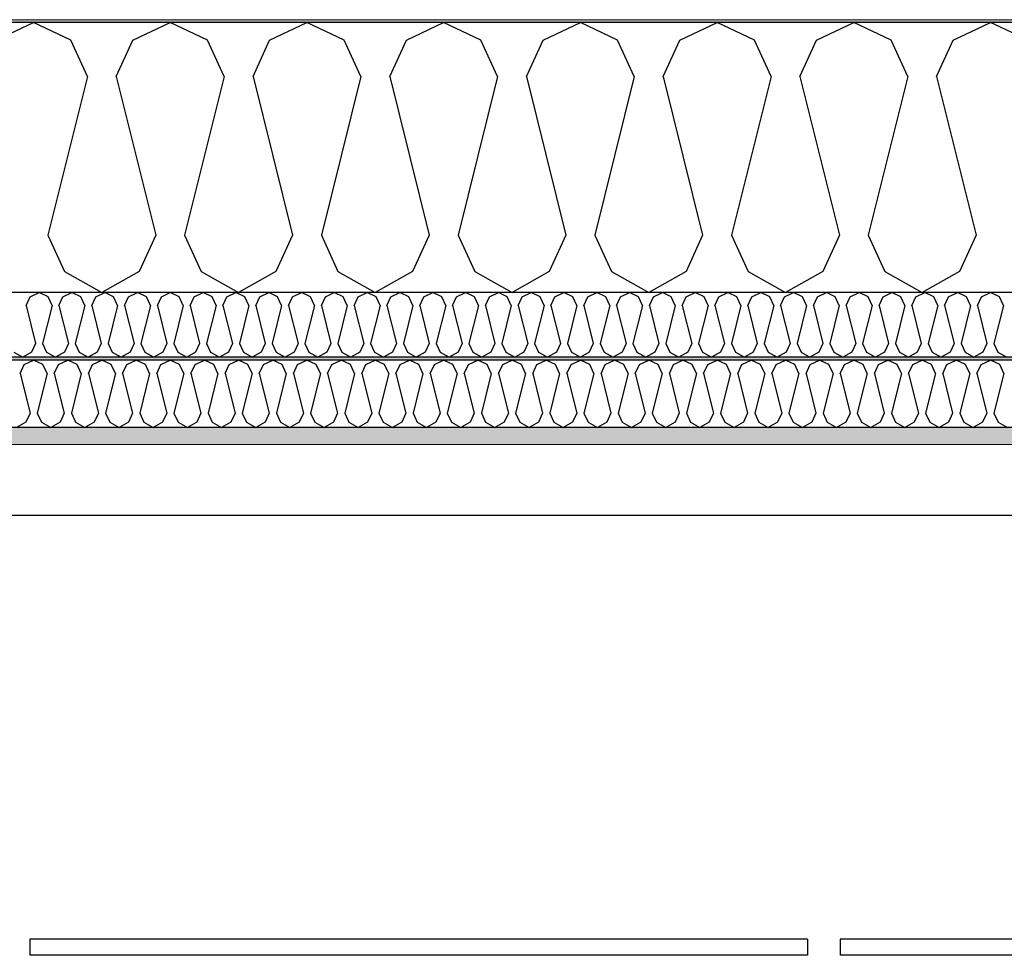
# Model space of a CAD drawing. Header units: millimetres. Extents: x -82116 to -58044, y -2070 to 12890.
# Tile 21 of 65: x -71159 to -70430, y 6214 to 6907. Entities that reach past the tile are written whole.
import ezdxf

# ---------------------------------------------------------------- set-up
doc = ezdxf.new("R2010")
doc.units = ezdxf.units.MM
doc.header["$LTSCALE"] = 0.5
doc.header["$MEASUREMENT"] = 0
doc.linetypes.add('PLINE', pattern=[0])
for name, color, linetype in [('223- Bjelker', 7, 'Continuous'), ('256- Faste himlinger og overflatebehandling (Skravur)(Nye konstruksjoner)', 7, 'Continuous'), ('256- Faste himlinger og overflatebehandling(Nye konstruksjoner)', 7, 'Continuous'), ('257- Systemhimlinger (Skravur)(Nye konstruksjoner)', 7, 'Continuous'), ('257- Systemhimlinger(Nye konstruksjoner)', 7, 'Continuous'), ('261- Primærkonstruksjon (tak)', 7, 'Continuous'), ('261- Primærkonstruksjon (tak) (Skravur)', 7, 'Continuous'), ('262- Taktekking (Skravur)(Nye konstruksjoner)', 7, 'Continuous')]:
    doc.layers.add(name, color=color, linetype=linetype)
doc.layers.add('236- Innvendig kledning og overflate(Nye konstruksjoner)', color=7, linetype='Continuous', lineweight=0)
doc.layers.add('262- Taktekking(Nye konstruksjoner)', color=7, linetype='Continuous', lineweight=0)
pattern_1 = [(0, (0, 0), (0, 43.30127), [0, -25]), (0, (12.5, 21.65), (0, 43.30127), [0, -25])]

# ---------------------------------------------------------------- blocks, each defined once
blk = doc.blocks.new('*X7')
at = {"layer": '261- Primærkonstruksjon (tak) (Skravur)', "linetype": 'PLINE'}
for p, q in [((-71175.91, 6891.98), (-71148.27, 6905.06)), ((-71120.64, 6891.98), (-71148.27, 6905.06)), ((-71074.71, 6891.98), (-71047.07, 6905.06)), ((-71019.43, 6891.98), (-71047.07, 6905.06)), ((-70973.5, 6891.98), (-70945.86, 6905.06)), ((-70918.22, 6891.98), (-70945.86, 6905.06)), ((-70872.29, 6891.98), (-70844.65, 6905.06)), ((-70817.02, 6891.98), (-70844.65, 6905.06)), ((-70771.09, 6891.98), (-70743.45, 6905.06)), ((-70715.81, 6891.98), (-70743.45, 6905.06)), ((-70669.88, 6891.98), (-70642.24, 6905.06)), ((-70614.6, 6891.98), (-70642.24, 6905.06)), ((-70568.67, 6891.98), (-70541.03, 6905.06)), ((-70513.4, 6891.98), (-70541.03, 6905.06)), ((-70467.47, 6891.98), (-70439.83, 6905.06)), ((-70412.19, 6891.98), (-70439.83, 6905.06)), ((-71108.3, 6864.88), (-71120.64, 6891.98)), ((-71087.04, 6864.88), (-71074.71, 6891.98)), ((-71007.1, 6864.88), (-71019.43, 6891.98)), ((-70985.83, 6864.88), (-70973.5, 6891.98)), ((-70905.89, 6864.88), (-70918.22, 6891.98)), ((-70884.63, 6864.88), (-70872.29, 6891.98)), ((-70804.68, 6864.88), (-70817.02, 6891.98)), ((-70783.42, 6864.88), (-70771.09, 6891.98)), ((-70703.48, 6864.88), (-70715.81, 6891.98)), ((-70682.21, 6864.88), (-70669.88, 6891.98)), ((-70602.27, 6864.88), (-70614.6, 6891.98)), ((-70581.01, 6864.88), (-70568.67, 6891.98)), ((-70501.06, 6864.88), (-70513.4, 6891.98)), ((-70479.8, 6864.88), (-70467.47, 6891.98)), ((-71108.3, 6864.88), (-71137.64, 6747.51)), ((-71087.04, 6864.88), (-71057.7, 6747.51)), ((-71007.1, 6864.88), (-71036.44, 6747.51)), ((-70985.83, 6864.88), (-70956.49, 6747.51)), ((-70905.89, 6864.88), (-70935.23, 6747.51)), ((-70884.63, 6864.88), (-70855.29, 6747.51)), ((-70804.68, 6864.88), (-70834.02, 6747.51)), ((-70783.42, 6864.88), (-70754.08, 6747.51)), ((-70703.48, 6864.88), (-70732.82, 6747.51)), ((-70682.21, 6864.88), (-70652.87, 6747.51)), ((-70602.27, 6864.88), (-70631.61, 6747.51)), ((-70581.01, 6864.88), (-70551.67, 6747.51)), ((-70501.06, 6864.88), (-70530.4, 6747.51)), ((-70479.8, 6864.88), (-70450.46, 6747.51)), ((-71137.64, 6747.51), (-71125.31, 6720.41)), ((-71057.7, 6747.51), (-71070.03, 6720.41)), ((-71036.44, 6747.51), (-71024.1, 6720.41)), ((-70956.49, 6747.51), (-70968.83, 6720.41)), ((-70935.23, 6747.51), (-70922.9, 6720.41)), ((-70855.29, 6747.51), (-70867.62, 6720.41)), ((-70834.02, 6747.51), (-70821.69, 6720.41)), ((-70754.08, 6747.51), (-70766.41, 6720.41)), ((-70732.82, 6747.51), (-70720.48, 6720.41)), ((-70652.87, 6747.51), (-70665.21, 6720.41)), ((-70631.61, 6747.51), (-70619.28, 6720.41)), ((-70551.67, 6747.51), (-70564, 6720.41)), ((-70530.4, 6747.51), (-70518.07, 6720.41)), ((-70450.46, 6747.51), (-70462.79, 6720.41)), ((-71125.31, 6720.41), (-71097.67, 6704.99)), ((-71070.03, 6720.41), (-71097.67, 6704.99)), ((-71024.1, 6720.41), (-70996.46, 6704.99)), ((-70968.83, 6720.41), (-70996.46, 6704.99)), ((-70922.9, 6720.41), (-70895.26, 6704.99)), ((-70867.62, 6720.41), (-70895.26, 6704.99)), ((-70821.69, 6720.41), (-70794.05, 6704.99)), ((-70766.41, 6720.41), (-70794.05, 6704.99)), ((-70720.48, 6720.41), (-70692.84, 6704.99)), ((-70665.21, 6720.41), (-70692.84, 6704.99)), ((-70619.28, 6720.41), (-70591.64, 6704.99)), ((-70564, 6720.41), (-70591.64, 6704.99)), ((-70518.07, 6720.41), (-70490.43, 6704.99)), ((-70462.79, 6720.41), (-70490.43, 6704.99))]:
    blk.add_line(p, q, dxfattribs=at)
blk = doc.blocks.new('*X9')
at = {"layer": '256- Faste himlinger og overflatebehandling (Skravur)(Nye konstruksjoner)', "linetype": 'PLINE'}
for p, q in [((-71153.82, 6695.34), (-71150.86, 6701.85)), ((-71150.86, 6701.85), (-71144.23, 6704.99)), ((-71137.59, 6701.85), (-71144.23, 6704.99)), ((-71134.63, 6695.34), (-71137.59, 6701.85)), ((-71129.53, 6695.34), (-71126.57, 6701.85)), ((-71126.57, 6701.85), (-71119.94, 6704.99)), ((-71113.3, 6701.85), (-71119.94, 6704.99)), ((-71110.34, 6695.34), (-71113.3, 6701.85)), ((-71105.24, 6695.34), (-71102.28, 6701.85)), ((-71102.28, 6701.85), (-71095.65, 6704.99)), ((-71089.01, 6701.85), (-71095.65, 6704.99)), ((-71086.05, 6695.34), (-71089.01, 6701.85)), ((-71080.95, 6695.34), (-71077.99, 6701.85)), ((-71077.99, 6701.85), (-71071.36, 6704.99)), ((-71064.72, 6701.85), (-71071.36, 6704.99)), ((-71061.76, 6695.34), (-71064.72, 6701.85)), ((-71056.66, 6695.34), (-71053.7, 6701.85)), ((-71053.7, 6701.85), (-71047.07, 6704.99)), ((-71040.43, 6701.85), (-71047.07, 6704.99)), ((-71037.47, 6695.34), (-71040.43, 6701.85)), ((-71032.37, 6695.34), (-71029.41, 6701.85)), ((-71029.41, 6701.85), (-71022.78, 6704.99)), ((-71016.15, 6701.85), (-71022.78, 6704.99)), ((-71013.19, 6695.34), (-71016.15, 6701.85)), ((-71008.08, 6695.34), (-71005.12, 6701.85)), ((-71005.12, 6701.85), (-70998.49, 6704.99)), ((-70991.86, 6701.85), (-70998.49, 6704.99)), ((-70988.9, 6695.34), (-70991.86, 6701.85)), ((-70983.79, 6695.34), (-70980.83, 6701.85)), ((-70980.83, 6701.85), (-70974.2, 6704.99)), ((-70967.57, 6701.85), (-70974.2, 6704.99)), ((-70964.61, 6695.34), (-70967.57, 6701.85)), ((-70959.5, 6695.34), (-70956.54, 6701.85)), ((-70956.54, 6701.85), (-70949.91, 6704.99)), ((-70943.28, 6701.85), (-70949.91, 6704.99)), ((-70940.32, 6695.34), (-70943.28, 6701.85)), ((-70935.21, 6695.34), (-70932.25, 6701.85)), ((-70932.25, 6701.85), (-70925.62, 6704.99)), ((-70918.99, 6701.85), (-70925.62, 6704.99)), ((-70916.03, 6695.34), (-70918.99, 6701.85)), ((-70910.92, 6695.34), (-70907.96, 6701.85)), ((-70907.96, 6701.85), (-70901.33, 6704.99)), ((-70894.7, 6701.85), (-70901.33, 6704.99)), ((-70891.74, 6695.34), (-70894.7, 6701.85)), ((-70886.63, 6695.34), (-70883.67, 6701.85)), ((-70883.67, 6701.85), (-70877.04, 6704.99)), ((-70870.41, 6701.85), (-70877.04, 6704.99)), ((-70867.45, 6695.34), (-70870.41, 6701.85)), ((-70862.34, 6695.34), (-70859.38, 6701.85)), ((-70859.38, 6701.85), (-70852.75, 6704.99)), ((-70846.12, 6701.85), (-70852.75, 6704.99)), ((-70843.16, 6695.34), (-70846.12, 6701.85)), ((-70838.05, 6695.34), (-70835.09, 6701.85)), ((-70835.09, 6701.85), (-70828.46, 6704.99)), ((-70821.83, 6701.85), (-70828.46, 6704.99)), ((-70818.87, 6695.34), (-70821.83, 6701.85)), ((-70813.77, 6695.34), (-70810.81, 6701.85)), ((-70810.81, 6701.85), (-70804.17, 6704.99)), ((-70797.54, 6701.85), (-70804.17, 6704.99)), ((-70794.58, 6695.34), (-70797.54, 6701.85)), ((-70789.48, 6695.34), (-70786.52, 6701.85)), ((-70786.52, 6701.85), (-70779.88, 6704.99)), ((-70773.25, 6701.85), (-70779.88, 6704.99)), ((-70770.29, 6695.34), (-70773.25, 6701.85)), ((-70765.19, 6695.34), (-70762.23, 6701.85)), ((-70762.23, 6701.85), (-70755.59, 6704.99)), ((-70748.96, 6701.85), (-70755.59, 6704.99)), ((-70746, 6695.34), (-70748.96, 6701.85)), ((-70740.9, 6695.34), (-70737.94, 6701.85)), ((-70737.94, 6701.85), (-70731.3, 6704.99)), ((-70724.67, 6701.85), (-70731.3, 6704.99)), ((-70721.71, 6695.34), (-70724.67, 6701.85)), ((-70716.61, 6695.34), (-70713.65, 6701.85)), ((-70713.65, 6701.85), (-70707.01, 6704.99)), ((-70700.38, 6701.85), (-70707.01, 6704.99)), ((-70697.42, 6695.34), (-70700.38, 6701.85)), ((-70692.32, 6695.34), (-70689.36, 6701.85)), ((-70689.36, 6701.85), (-70682.72, 6704.99)), ((-70676.09, 6701.85), (-70682.72, 6704.99)), ((-70673.13, 6695.34), (-70676.09, 6701.85)), ((-70668.03, 6695.34), (-70665.07, 6701.85)), ((-70665.07, 6701.85), (-70658.43, 6704.99)), ((-70651.8, 6701.85), (-70658.43, 6704.99)), ((-70648.84, 6695.34), (-70651.8, 6701.85)), ((-70643.74, 6695.34), (-70640.78, 6701.85)), ((-70640.78, 6701.85), (-70634.14, 6704.99)), ((-70627.51, 6701.85), (-70634.14, 6704.99)), ((-70624.55, 6695.34), (-70627.51, 6701.85)), ((-70619.45, 6695.34), (-70616.49, 6701.85)), ((-70616.49, 6701.85), (-70609.86, 6704.99)), ((-70603.22, 6701.85), (-70609.86, 6704.99)), ((-70600.26, 6695.34), (-70603.22, 6701.85)), ((-70595.16, 6695.34), (-70592.2, 6701.85)), ((-70592.2, 6701.85), (-70585.57, 6704.99)), ((-70578.93, 6701.85), (-70585.57, 6704.99)), ((-70575.97, 6695.34), (-70578.93, 6701.85)), ((-70570.87, 6695.34), (-70567.91, 6701.85)), ((-70567.91, 6701.85), (-70561.28, 6704.99)), ((-70554.64, 6701.85), (-70561.28, 6704.99)), ((-70551.68, 6695.34), (-70554.64, 6701.85)), ((-70546.58, 6695.34), (-70543.62, 6701.85)), ((-70543.62, 6701.85), (-70536.99, 6704.99)), ((-70530.35, 6701.85), (-70536.99, 6704.99)), ((-70527.39, 6695.34), (-70530.35, 6701.85)), ((-70522.29, 6695.34), (-70519.33, 6701.85)), ((-70519.33, 6701.85), (-70512.7, 6704.99)), ((-70506.06, 6701.85), (-70512.7, 6704.99)), ((-70503.1, 6695.34), (-70506.06, 6701.85)), ((-70498, 6695.34), (-70495.04, 6701.85)), ((-70495.04, 6701.85), (-70488.41, 6704.99)), ((-70481.77, 6701.85), (-70488.41, 6704.99)), ((-70478.81, 6695.34), (-70481.77, 6701.85)), ((-70473.71, 6695.34), (-70470.75, 6701.85)), ((-70470.75, 6701.85), (-70464.12, 6704.99)), ((-70457.48, 6701.85), (-70464.12, 6704.99)), ((-70454.52, 6695.34), (-70457.48, 6701.85)), ((-70449.42, 6695.34), (-70446.46, 6701.85)), ((-70446.46, 6701.85), (-70439.83, 6704.99)), ((-70433.19, 6701.85), (-70439.83, 6704.99)), ((-70430.23, 6695.34), (-70433.19, 6701.85)), ((-71153.82, 6695.34), (-71146.78, 6667.18)), ((-71134.63, 6695.34), (-71141.67, 6667.18)), ((-71129.53, 6695.34), (-71122.49, 6667.18)), ((-71110.34, 6695.34), (-71117.39, 6667.18)), ((-71105.24, 6695.34), (-71098.2, 6667.18)), ((-71086.05, 6695.34), (-71093.1, 6667.18)), ((-71080.95, 6695.34), (-71073.91, 6667.18)), ((-71061.76, 6695.34), (-71068.81, 6667.18)), ((-71056.66, 6695.34), (-71049.62, 6667.18)), ((-71037.47, 6695.34), (-71044.52, 6667.18)), ((-71032.37, 6695.34), (-71025.33, 6667.18)), ((-71013.19, 6695.34), (-71020.23, 6667.18)), ((-71008.08, 6695.34), (-71001.04, 6667.18)), ((-70988.9, 6695.34), (-70995.94, 6667.18)), ((-70983.79, 6695.34), (-70976.75, 6667.18)), ((-70964.61, 6695.34), (-70971.65, 6667.18)), ((-70959.5, 6695.34), (-70952.46, 6667.18)), ((-70940.32, 6695.34), (-70947.36, 6667.18)), ((-70935.21, 6695.34), (-70928.17, 6667.18)), ((-70916.03, 6695.34), (-70923.07, 6667.18)), ((-70910.92, 6695.34), (-70903.88, 6667.18)), ((-70891.74, 6695.34), (-70898.78, 6667.18)), ((-70886.63, 6695.34), (-70879.59, 6667.18)), ((-70867.45, 6695.34), (-70874.49, 6667.18)), ((-70862.34, 6695.34), (-70855.3, 6667.18)), ((-70843.16, 6695.34), (-70850.2, 6667.18)), ((-70838.05, 6695.34), (-70831.01, 6667.18)), ((-70818.87, 6695.34), (-70825.91, 6667.18)), ((-70813.77, 6695.34), (-70806.72, 6667.18)), ((-70794.58, 6695.34), (-70801.62, 6667.18)), ((-70789.48, 6695.34), (-70782.43, 6667.18)), ((-70770.29, 6695.34), (-70777.33, 6667.18)), ((-70765.19, 6695.34), (-70758.14, 6667.18)), ((-70746, 6695.34), (-70753.04, 6667.18)), ((-70740.9, 6695.34), (-70733.85, 6667.18)), ((-70721.71, 6695.34), (-70728.75, 6667.18)), ((-70716.61, 6695.34), (-70709.57, 6667.18)), ((-70697.42, 6695.34), (-70704.46, 6667.18)), ((-70692.32, 6695.34), (-70685.28, 6667.18)), ((-70673.13, 6695.34), (-70680.17, 6667.18)), ((-70668.03, 6695.34), (-70660.99, 6667.18)), ((-70648.84, 6695.34), (-70655.88, 6667.18)), ((-70643.74, 6695.34), (-70636.7, 6667.18)), ((-70624.55, 6695.34), (-70631.59, 6667.18)), ((-70619.45, 6695.34), (-70612.41, 6667.18)), ((-70600.26, 6695.34), (-70607.3, 6667.18)), ((-70595.16, 6695.34), (-70588.12, 6667.18)), ((-70575.97, 6695.34), (-70583.01, 6667.18)), ((-70570.87, 6695.34), (-70563.83, 6667.18)), ((-70551.68, 6695.34), (-70558.72, 6667.18)), ((-70546.58, 6695.34), (-70539.54, 6667.18)), ((-70527.39, 6695.34), (-70534.43, 6667.18)), ((-70522.29, 6695.34), (-70515.25, 6667.18)), ((-70503.1, 6695.34), (-70510.15, 6667.18)), ((-70498, 6695.34), (-70490.96, 6667.18)), ((-70478.81, 6695.34), (-70485.86, 6667.18)), ((-70473.71, 6695.34), (-70466.67, 6667.18)), ((-70454.52, 6695.34), (-70461.57, 6667.18)), ((-70449.42, 6695.34), (-70442.38, 6667.18)), ((-70430.23, 6695.34), (-70437.28, 6667.18)), ((-71146.78, 6667.18), (-71149.74, 6660.67)), ((-71141.67, 6667.18), (-71138.71, 6660.67)), ((-71122.49, 6667.18), (-71125.45, 6660.67)), ((-71117.39, 6667.18), (-71114.43, 6660.67)), ((-71098.2, 6667.18), (-71101.16, 6660.67)), ((-71093.1, 6667.18), (-71090.14, 6660.67)), ((-71073.91, 6667.18), (-71076.87, 6660.67)), ((-71068.81, 6667.18), (-71065.85, 6660.67)), ((-71049.62, 6667.18), (-71052.58, 6660.67)), ((-71044.52, 6667.18), (-71041.56, 6660.67)), ((-71025.33, 6667.18), (-71028.29, 6660.67)), ((-71020.23, 6667.18), (-71017.27, 6660.67)), ((-71001.04, 6667.18), (-71004, 6660.67)), ((-70995.94, 6667.18), (-70992.98, 6660.67)), ((-70976.75, 6667.18), (-70979.71, 6660.67)), ((-70971.65, 6667.18), (-70968.69, 6660.67)), ((-70952.46, 6667.18), (-70955.42, 6660.67)), ((-70947.36, 6667.18), (-70944.4, 6660.67)), ((-70928.17, 6667.18), (-70931.13, 6660.67)), ((-70923.07, 6667.18), (-70920.11, 6660.67)), ((-70903.88, 6667.18), (-70906.84, 6660.67)), ((-70898.78, 6667.18), (-70895.82, 6660.67)), ((-70879.59, 6667.18), (-70882.55, 6660.67)), ((-70874.49, 6667.18), (-70871.53, 6660.67)), ((-70855.3, 6667.18), (-70858.26, 6660.67)), ((-70850.2, 6667.18), (-70847.24, 6660.67)), ((-70831.01, 6667.18), (-70833.97, 6660.67)), ((-70825.91, 6667.18), (-70822.95, 6660.67)), ((-70806.72, 6667.18), (-70809.68, 6660.67)), ((-70801.62, 6667.18), (-70798.66, 6660.67)), ((-70782.43, 6667.18), (-70785.39, 6660.67)), ((-70777.33, 6667.18), (-70774.37, 6660.67)), ((-70758.14, 6667.18), (-70761.1, 6660.67)), ((-70753.04, 6667.18), (-70750.08, 6660.67)), ((-70733.85, 6667.18), (-70736.81, 6660.67)), ((-70728.75, 6667.18), (-70725.79, 6660.67)), ((-70709.57, 6667.18), (-70712.53, 6660.67)), ((-70704.46, 6667.18), (-70701.5, 6660.67)), ((-70685.28, 6667.18), (-70688.24, 6660.67)), ((-70680.17, 6667.18), (-70677.21, 6660.67)), ((-70660.99, 6667.18), (-70663.95, 6660.67)), ((-70655.88, 6667.18), (-70652.92, 6660.67)), ((-70636.7, 6667.18), (-70639.66, 6660.67)), ((-70631.59, 6667.18), (-70628.63, 6660.67)), ((-70612.41, 6667.18), (-70615.37, 6660.67)), ((-70607.3, 6667.18), (-70604.34, 6660.67)), ((-70588.12, 6667.18), (-70591.08, 6660.67)), ((-70583.01, 6667.18), (-70580.05, 6660.67)), ((-70563.83, 6667.18), (-70566.79, 6660.67)), ((-70558.72, 6667.18), (-70555.76, 6660.67)), ((-70539.54, 6667.18), (-70542.5, 6660.67)), ((-70534.43, 6667.18), (-70531.47, 6660.67)), ((-70515.25, 6667.18), (-70518.21, 6660.67)), ((-70510.15, 6667.18), (-70507.19, 6660.67)), ((-70490.96, 6667.18), (-70493.92, 6660.67)), ((-70485.86, 6667.18), (-70482.9, 6660.67)), ((-70466.67, 6667.18), (-70469.63, 6660.67)), ((-70461.57, 6667.18), (-70458.61, 6660.67)), ((-70442.38, 6667.18), (-70445.34, 6660.67)), ((-70437.28, 6667.18), (-70434.32, 6660.67)), ((-71163, 6660.67), (-71156.37, 6656.97)), ((-71149.74, 6660.67), (-71156.37, 6656.97)), ((-71138.71, 6660.67), (-71132.08, 6656.97)), ((-71125.45, 6660.67), (-71132.08, 6656.97)), ((-71114.43, 6660.67), (-71107.79, 6656.97)), ((-71101.16, 6660.67), (-71107.79, 6656.97)), ((-71090.14, 6660.67), (-71083.5, 6656.97)), ((-71076.87, 6660.67), (-71083.5, 6656.97)), ((-71065.85, 6660.67), (-71059.21, 6656.97)), ((-71052.58, 6660.67), (-71059.21, 6656.97)), ((-71041.56, 6660.67), (-71034.92, 6656.97)), ((-71028.29, 6660.67), (-71034.92, 6656.97)), ((-71017.27, 6660.67), (-71010.63, 6656.97)), ((-71004, 6660.67), (-71010.63, 6656.97)), ((-70992.98, 6660.67), (-70986.34, 6656.97)), ((-70979.71, 6660.67), (-70986.34, 6656.97)), ((-70968.69, 6660.67), (-70962.05, 6656.97)), ((-70955.42, 6660.67), (-70962.05, 6656.97)), ((-70944.4, 6660.67), (-70937.76, 6656.97)), ((-70931.13, 6660.67), (-70937.76, 6656.97)), ((-70920.11, 6660.67), (-70913.48, 6656.97)), ((-70906.84, 6660.67), (-70913.48, 6656.97)), ((-70895.82, 6660.67), (-70889.19, 6656.97)), ((-70882.55, 6660.67), (-70889.19, 6656.97)), ((-70871.53, 6660.67), (-70864.9, 6656.97)), ((-70858.26, 6660.67), (-70864.9, 6656.97)), ((-70847.24, 6660.67), (-70840.61, 6656.97)), ((-70833.97, 6660.67), (-70840.61, 6656.97)), ((-70822.95, 6660.67), (-70816.32, 6656.97)), ((-70809.68, 6660.67), (-70816.32, 6656.97)), ((-70798.66, 6660.67), (-70792.03, 6656.97)), ((-70785.39, 6660.67), (-70792.03, 6656.97)), ((-70774.37, 6660.67), (-70767.74, 6656.97)), ((-70761.1, 6660.67), (-70767.74, 6656.97)), ((-70750.08, 6660.67), (-70743.45, 6656.97)), ((-70736.81, 6660.67), (-70743.45, 6656.97)), ((-70725.79, 6660.67), (-70719.16, 6656.97)), ((-70712.53, 6660.67), (-70719.16, 6656.97)), ((-70701.5, 6660.67), (-70694.87, 6656.97)), ((-70688.24, 6660.67), (-70694.87, 6656.97)), ((-70677.21, 6660.67), (-70670.58, 6656.97)), ((-70663.95, 6660.67), (-70670.58, 6656.97)), ((-70652.92, 6660.67), (-70646.29, 6656.97)), ((-70639.66, 6660.67), (-70646.29, 6656.97)), ((-70628.63, 6660.67), (-70622, 6656.97)), ((-70615.37, 6660.67), (-70622, 6656.97)), ((-70604.34, 6660.67), (-70597.71, 6656.97)), ((-70591.08, 6660.67), (-70597.71, 6656.97)), ((-70580.05, 6660.67), (-70573.42, 6656.97)), ((-70566.79, 6660.67), (-70573.42, 6656.97)), ((-70555.76, 6660.67), (-70549.13, 6656.97)), ((-70542.5, 6660.67), (-70549.13, 6656.97)), ((-70531.47, 6660.67), (-70524.84, 6656.97)), ((-70518.21, 6660.67), (-70524.84, 6656.97)), ((-70507.19, 6660.67), (-70500.55, 6656.97)), ((-70493.92, 6660.67), (-70500.55, 6656.97)), ((-70482.9, 6660.67), (-70476.26, 6656.97)), ((-70469.63, 6660.67), (-70476.26, 6656.97)), ((-70458.61, 6660.67), (-70451.97, 6656.97)), ((-70445.34, 6660.67), (-70451.97, 6656.97)), ((-70434.32, 6660.67), (-70427.68, 6656.97))]:
    blk.add_line(p, q, dxfattribs=at)
blk = doc.blocks.new('*X10')
at = {"layer": '256- Faste himlinger og overflatebehandling (Skravur)(Nye konstruksjoner)', "linetype": 'PLINE'}
for p, q in [((-71158.27, 6644.93), (-71155.18, 6651.7)), ((-71155.18, 6651.7), (-71148.27, 6654.97)), ((-71141.36, 6651.7), (-71148.27, 6654.97)), ((-71138.28, 6644.93), (-71141.36, 6651.7)), ((-71132.97, 6644.93), (-71129.88, 6651.7)), ((-71129.88, 6651.7), (-71122.97, 6654.97)), ((-71116.06, 6651.7), (-71122.97, 6654.97)), ((-71112.98, 6644.93), (-71116.06, 6651.7)), ((-71107.66, 6644.93), (-71104.58, 6651.7)), ((-71104.58, 6651.7), (-71097.67, 6654.97)), ((-71090.76, 6651.7), (-71097.67, 6654.97)), ((-71087.68, 6644.93), (-71090.76, 6651.7)), ((-71082.36, 6644.93), (-71079.28, 6651.7)), ((-71079.28, 6651.7), (-71072.37, 6654.97)), ((-71065.46, 6651.7), (-71072.37, 6654.97)), ((-71062.38, 6644.93), (-71065.46, 6651.7)), ((-71057.06, 6644.93), (-71053.98, 6651.7)), ((-71053.98, 6651.7), (-71047.07, 6654.97)), ((-71040.16, 6651.7), (-71047.07, 6654.97)), ((-71037.08, 6644.93), (-71040.16, 6651.7)), ((-71031.76, 6644.93), (-71028.68, 6651.7)), ((-71028.68, 6651.7), (-71021.77, 6654.97)), ((-71014.86, 6651.7), (-71021.77, 6654.97)), ((-71011.77, 6644.93), (-71014.86, 6651.7)), ((-71006.46, 6644.93), (-71003.37, 6651.7)), ((-71003.37, 6651.7), (-70996.46, 6654.97)), ((-70989.56, 6651.7), (-70996.46, 6654.97)), ((-70986.47, 6644.93), (-70989.56, 6651.7)), ((-70981.16, 6644.93), (-70978.07, 6651.7)), ((-70978.07, 6651.7), (-70971.16, 6654.97)), ((-70964.25, 6651.7), (-70971.16, 6654.97)), ((-70961.17, 6644.93), (-70964.25, 6651.7)), ((-70955.85, 6644.93), (-70952.77, 6651.7)), ((-70952.77, 6651.7), (-70945.86, 6654.97)), ((-70938.95, 6651.7), (-70945.86, 6654.97)), ((-70935.87, 6644.93), (-70938.95, 6651.7)), ((-70930.55, 6644.93), (-70927.47, 6651.7)), ((-70927.47, 6651.7), (-70920.56, 6654.97)), ((-70913.65, 6651.7), (-70920.56, 6654.97)), ((-70910.57, 6644.93), (-70913.65, 6651.7)), ((-70905.25, 6644.93), (-70902.17, 6651.7)), ((-70902.17, 6651.7), (-70895.26, 6654.97)), ((-70888.35, 6651.7), (-70895.26, 6654.97)), ((-70885.27, 6644.93), (-70888.35, 6651.7)), ((-70879.95, 6644.93), (-70876.87, 6651.7)), ((-70876.87, 6651.7), (-70869.96, 6654.97)), ((-70863.05, 6651.7), (-70869.96, 6654.97)), ((-70859.96, 6644.93), (-70863.05, 6651.7)), ((-70854.65, 6644.93), (-70851.56, 6651.7)), ((-70851.56, 6651.7), (-70844.65, 6654.97)), ((-70837.75, 6651.7), (-70844.65, 6654.97)), ((-70834.66, 6644.93), (-70837.75, 6651.7)), ((-70829.35, 6644.93), (-70826.26, 6651.7)), ((-70826.26, 6651.7), (-70819.35, 6654.97)), ((-70812.44, 6651.7), (-70819.35, 6654.97)), ((-70809.36, 6644.93), (-70812.44, 6651.7)), ((-70804.04, 6644.93), (-70800.96, 6651.7)), ((-70800.96, 6651.7), (-70794.05, 6654.97)), ((-70787.14, 6651.7), (-70794.05, 6654.97)), ((-70784.06, 6644.93), (-70787.14, 6651.7)), ((-70778.74, 6644.93), (-70775.66, 6651.7)), ((-70775.66, 6651.7), (-70768.75, 6654.97)), ((-70761.84, 6651.7), (-70768.75, 6654.97)), ((-70758.76, 6644.93), (-70761.84, 6651.7)), ((-70753.44, 6644.93), (-70750.36, 6651.7)), ((-70750.36, 6651.7), (-70743.45, 6654.97)), ((-70736.54, 6651.7), (-70743.45, 6654.97)), ((-70733.46, 6644.93), (-70736.54, 6651.7)), ((-70728.14, 6644.93), (-70725.06, 6651.7)), ((-70725.06, 6651.7), (-70718.15, 6654.97)), ((-70711.24, 6651.7), (-70718.15, 6654.97)), ((-70708.15, 6644.93), (-70711.24, 6651.7)), ((-70702.84, 6644.93), (-70699.75, 6651.7)), ((-70699.75, 6651.7), (-70692.84, 6654.97)), ((-70685.94, 6651.7), (-70692.84, 6654.97)), ((-70682.85, 6644.93), (-70685.94, 6651.7)), ((-70677.54, 6644.93), (-70674.45, 6651.7)), ((-70674.45, 6651.7), (-70667.54, 6654.97)), ((-70660.63, 6651.7), (-70667.54, 6654.97)), ((-70657.55, 6644.93), (-70660.63, 6651.7)), ((-70652.23, 6644.93), (-70649.15, 6651.7)), ((-70649.15, 6651.7), (-70642.24, 6654.97)), ((-70635.33, 6651.7), (-70642.24, 6654.97)), ((-70632.25, 6644.93), (-70635.33, 6651.7)), ((-70626.93, 6644.93), (-70623.85, 6651.7)), ((-70623.85, 6651.7), (-70616.94, 6654.97)), ((-70610.03, 6651.7), (-70616.94, 6654.97)), ((-70606.95, 6644.93), (-70610.03, 6651.7)), ((-70601.63, 6644.93), (-70598.55, 6651.7)), ((-70598.55, 6651.7), (-70591.64, 6654.97)), ((-70584.73, 6651.7), (-70591.64, 6654.97)), ((-70581.65, 6644.93), (-70584.73, 6651.7)), ((-70576.33, 6644.93), (-70573.25, 6651.7)), ((-70573.25, 6651.7), (-70566.34, 6654.97)), ((-70559.43, 6651.7), (-70566.34, 6654.97)), ((-70556.34, 6644.93), (-70559.43, 6651.7)), ((-70551.03, 6644.93), (-70547.94, 6651.7)), ((-70547.94, 6651.7), (-70541.03, 6654.97)), ((-70534.13, 6651.7), (-70541.03, 6654.97)), ((-70531.04, 6644.93), (-70534.13, 6651.7)), ((-70525.73, 6644.93), (-70522.64, 6651.7)), ((-70522.64, 6651.7), (-70515.73, 6654.97)), ((-70508.82, 6651.7), (-70515.73, 6654.97)), ((-70505.74, 6644.93), (-70508.82, 6651.7)), ((-70500.42, 6644.93), (-70497.34, 6651.7)), ((-70497.34, 6651.7), (-70490.43, 6654.97)), ((-70483.52, 6651.7), (-70490.43, 6654.97)), ((-70480.44, 6644.93), (-70483.52, 6651.7)), ((-70475.12, 6644.93), (-70472.04, 6651.7)), ((-70472.04, 6651.7), (-70465.13, 6654.97)), ((-70458.22, 6651.7), (-70465.13, 6654.97)), ((-70455.14, 6644.93), (-70458.22, 6651.7)), ((-70449.82, 6644.93), (-70446.74, 6651.7)), ((-70446.74, 6651.7), (-70439.83, 6654.97)), ((-70432.92, 6651.7), (-70439.83, 6654.97)), ((-70429.84, 6644.93), (-70432.92, 6651.7)), ((-71158.27, 6644.93), (-71150.93, 6615.59)), ((-71138.28, 6644.93), (-71145.62, 6615.59)), ((-71132.97, 6644.93), (-71125.63, 6615.59)), ((-71112.98, 6644.93), (-71120.32, 6615.59)), ((-71107.66, 6644.93), (-71100.33, 6615.59)), ((-71087.68, 6644.93), (-71095.01, 6615.59)), ((-71082.36, 6644.93), (-71075.03, 6615.59)), ((-71062.38, 6644.93), (-71069.71, 6615.59)), ((-71057.06, 6644.93), (-71049.73, 6615.59)), ((-71037.08, 6644.93), (-71044.41, 6615.59)), ((-71031.76, 6644.93), (-71024.42, 6615.59)), ((-71011.77, 6644.93), (-71019.11, 6615.59)), ((-71006.46, 6644.93), (-70999.12, 6615.59)), ((-70986.47, 6644.93), (-70993.81, 6615.59)), ((-70981.16, 6644.93), (-70973.82, 6615.59)), ((-70961.17, 6644.93), (-70968.51, 6615.59)), ((-70955.85, 6644.93), (-70948.52, 6615.59)), ((-70935.87, 6644.93), (-70943.2, 6615.59)), ((-70930.55, 6644.93), (-70923.22, 6615.59)), ((-70910.57, 6644.93), (-70917.9, 6615.59)), ((-70905.25, 6644.93), (-70897.92, 6615.59)), ((-70885.27, 6644.93), (-70892.6, 6615.59)), ((-70879.95, 6644.93), (-70872.61, 6615.59)), ((-70859.96, 6644.93), (-70867.3, 6615.59)), ((-70854.65, 6644.93), (-70847.31, 6615.59)), ((-70834.66, 6644.93), (-70842, 6615.59)), ((-70829.35, 6644.93), (-70822.01, 6615.59)), ((-70809.36, 6644.93), (-70816.7, 6615.59)), ((-70804.04, 6644.93), (-70796.71, 6615.59)), ((-70784.06, 6644.93), (-70791.39, 6615.59)), ((-70778.74, 6644.93), (-70771.41, 6615.59)), ((-70758.76, 6644.93), (-70766.09, 6615.59)), ((-70753.44, 6644.93), (-70746.11, 6615.59)), ((-70733.46, 6644.93), (-70740.79, 6615.59)), ((-70728.14, 6644.93), (-70720.8, 6615.59)), ((-70708.15, 6644.93), (-70715.49, 6615.59)), ((-70702.84, 6644.93), (-70695.5, 6615.59)), ((-70682.85, 6644.93), (-70690.19, 6615.59)), ((-70677.54, 6644.93), (-70670.2, 6615.59)), ((-70657.55, 6644.93), (-70664.89, 6615.59)), ((-70652.23, 6644.93), (-70644.9, 6615.59)), ((-70632.25, 6644.93), (-70639.58, 6615.59)), ((-70626.93, 6644.93), (-70619.6, 6615.59)), ((-70606.95, 6644.93), (-70614.28, 6615.59)), ((-70601.63, 6644.93), (-70594.3, 6615.59)), ((-70581.65, 6644.93), (-70588.98, 6615.59)), ((-70576.33, 6644.93), (-70568.99, 6615.59)), ((-70556.34, 6644.93), (-70563.68, 6615.59)), ((-70551.03, 6644.93), (-70543.69, 6615.59)), ((-70531.04, 6644.93), (-70538.38, 6615.59)), ((-70525.73, 6644.93), (-70518.39, 6615.59)), ((-70505.74, 6644.93), (-70513.08, 6615.59)), ((-70500.42, 6644.93), (-70493.09, 6615.59)), ((-70480.44, 6644.93), (-70487.77, 6615.59)), ((-70475.12, 6644.93), (-70467.79, 6615.59)), ((-70455.14, 6644.93), (-70462.47, 6615.59)), ((-70449.82, 6644.93), (-70442.49, 6615.59)), ((-70429.84, 6644.93), (-70437.17, 6615.59)), ((-71150.93, 6615.59), (-71154.02, 6608.81)), ((-71145.62, 6615.59), (-71142.53, 6608.81)), ((-71125.63, 6615.59), (-71128.71, 6608.81)), ((-71120.32, 6615.59), (-71117.23, 6608.81)), ((-71100.33, 6615.59), (-71103.41, 6608.81)), ((-71095.01, 6615.59), (-71091.93, 6608.81)), ((-71075.03, 6615.59), (-71078.11, 6608.81)), ((-71069.71, 6615.59), (-71066.63, 6608.81)), ((-71049.73, 6615.59), (-71052.81, 6608.81)), ((-71044.41, 6615.59), (-71041.33, 6608.81)), ((-71024.42, 6615.59), (-71027.51, 6608.81)), ((-71019.11, 6615.59), (-71016.03, 6608.81)), ((-70999.12, 6615.59), (-71002.21, 6608.81)), ((-70993.81, 6615.59), (-70990.72, 6608.81)), ((-70973.82, 6615.59), (-70976.9, 6608.81)), ((-70968.51, 6615.59), (-70965.42, 6608.81)), ((-70948.52, 6615.59), (-70951.6, 6608.81)), ((-70943.2, 6615.59), (-70940.12, 6608.81)), ((-70923.22, 6615.59), (-70926.3, 6608.81)), ((-70917.9, 6615.59), (-70914.82, 6608.81)), ((-70897.92, 6615.59), (-70901, 6608.81)), ((-70892.6, 6615.59), (-70889.52, 6608.81)), ((-70872.61, 6615.59), (-70875.7, 6608.81)), ((-70867.3, 6615.59), (-70864.22, 6608.81)), ((-70847.31, 6615.59), (-70850.4, 6608.81)), ((-70842, 6615.59), (-70838.91, 6608.81)), ((-70822.01, 6615.59), (-70825.09, 6608.81)), ((-70816.7, 6615.59), (-70813.61, 6608.81)), ((-70796.71, 6615.59), (-70799.79, 6608.81)), ((-70791.39, 6615.59), (-70788.31, 6608.81)), ((-70771.41, 6615.59), (-70774.49, 6608.81)), ((-70766.09, 6615.59), (-70763.01, 6608.81)), ((-70746.11, 6615.59), (-70749.19, 6608.81)), ((-70740.79, 6615.59), (-70737.71, 6608.81)), ((-70720.8, 6615.59), (-70723.89, 6608.81)), ((-70715.49, 6615.59), (-70712.41, 6608.81)), ((-70695.5, 6615.59), (-70698.59, 6608.81)), ((-70690.19, 6615.59), (-70687.1, 6608.81)), ((-70670.2, 6615.59), (-70673.28, 6608.81)), ((-70664.89, 6615.59), (-70661.8, 6608.81)), ((-70644.9, 6615.59), (-70647.98, 6608.81)), ((-70639.58, 6615.59), (-70636.5, 6608.81)), ((-70619.6, 6615.59), (-70622.68, 6608.81)), ((-70614.28, 6615.59), (-70611.2, 6608.81)), ((-70594.3, 6615.59), (-70597.38, 6608.81)), ((-70588.98, 6615.59), (-70585.9, 6608.81)), ((-70568.99, 6615.59), (-70572.08, 6608.81)), ((-70563.68, 6615.59), (-70560.6, 6608.81)), ((-70543.69, 6615.59), (-70546.78, 6608.81)), ((-70538.38, 6615.59), (-70535.29, 6608.81)), ((-70518.39, 6615.59), (-70521.47, 6608.81)), ((-70513.08, 6615.59), (-70509.99, 6608.81)), ((-70493.09, 6615.59), (-70496.17, 6608.81)), ((-70487.77, 6615.59), (-70484.69, 6608.81)), ((-70467.79, 6615.59), (-70470.87, 6608.81)), ((-70462.47, 6615.59), (-70459.39, 6608.81)), ((-70442.49, 6615.59), (-70445.57, 6608.81)), ((-70437.17, 6615.59), (-70434.09, 6608.81)), ((-71154.02, 6608.81), (-71160.93, 6604.95)), ((-71142.53, 6608.81), (-71135.62, 6604.95)), ((-71128.71, 6608.81), (-71135.62, 6604.95)), ((-71117.23, 6608.81), (-71110.32, 6604.95)), ((-71103.41, 6608.81), (-71110.32, 6604.95)), ((-71091.93, 6608.81), (-71085.02, 6604.95)), ((-71078.11, 6608.81), (-71085.02, 6604.95)), ((-71066.63, 6608.81), (-71059.72, 6604.95)), ((-71052.81, 6608.81), (-71059.72, 6604.95)), ((-71041.33, 6608.81), (-71034.42, 6604.95)), ((-71027.51, 6608.81), (-71034.42, 6604.95)), ((-71016.03, 6608.81), (-71009.12, 6604.95)), ((-71002.21, 6608.81), (-71009.12, 6604.95)), ((-70990.72, 6608.81), (-70983.81, 6604.95)), ((-70976.9, 6608.81), (-70983.81, 6604.95)), ((-70965.42, 6608.81), (-70958.51, 6604.95)), ((-70951.6, 6608.81), (-70958.51, 6604.95)), ((-70940.12, 6608.81), (-70933.21, 6604.95)), ((-70926.3, 6608.81), (-70933.21, 6604.95)), ((-70914.82, 6608.81), (-70907.91, 6604.95)), ((-70901, 6608.81), (-70907.91, 6604.95)), ((-70889.52, 6608.81), (-70882.61, 6604.95)), ((-70875.7, 6608.81), (-70882.61, 6604.95)), ((-70864.22, 6608.81), (-70857.31, 6604.95)), ((-70850.4, 6608.81), (-70857.31, 6604.95)), ((-70838.91, 6608.81), (-70832, 6604.95)), ((-70825.09, 6608.81), (-70832, 6604.95)), ((-70813.61, 6608.81), (-70806.7, 6604.95)), ((-70799.79, 6608.81), (-70806.7, 6604.95)), ((-70788.31, 6608.81), (-70781.4, 6604.95)), ((-70774.49, 6608.81), (-70781.4, 6604.95)), ((-70763.01, 6608.81), (-70756.1, 6604.95)), ((-70749.19, 6608.81), (-70756.1, 6604.95)), ((-70737.71, 6608.81), (-70730.8, 6604.95)), ((-70723.89, 6608.81), (-70730.8, 6604.95)), ((-70712.41, 6608.81), (-70705.5, 6604.95)), ((-70698.59, 6608.81), (-70705.5, 6604.95)), ((-70687.1, 6608.81), (-70680.19, 6604.95)), ((-70673.28, 6608.81), (-70680.19, 6604.95)), ((-70661.8, 6608.81), (-70654.89, 6604.95)), ((-70647.98, 6608.81), (-70654.89, 6604.95)), ((-70636.5, 6608.81), (-70629.59, 6604.95)), ((-70622.68, 6608.81), (-70629.59, 6604.95)), ((-70611.2, 6608.81), (-70604.29, 6604.95)), ((-70597.38, 6608.81), (-70604.29, 6604.95)), ((-70585.9, 6608.81), (-70578.99, 6604.95)), ((-70572.08, 6608.81), (-70578.99, 6604.95)), ((-70560.6, 6608.81), (-70553.69, 6604.95)), ((-70546.78, 6608.81), (-70553.69, 6604.95)), ((-70535.29, 6608.81), (-70528.38, 6604.95)), ((-70521.47, 6608.81), (-70528.38, 6604.95)), ((-70509.99, 6608.81), (-70503.08, 6604.95)), ((-70496.17, 6608.81), (-70503.08, 6604.95)), ((-70484.69, 6608.81), (-70477.78, 6604.95)), ((-70470.87, 6608.81), (-70477.78, 6604.95)), ((-70459.39, 6608.81), (-70452.48, 6604.95)), ((-70445.57, 6608.81), (-70452.48, 6604.95)), ((-70434.09, 6608.81), (-70427.18, 6604.95))]:
    blk.add_line(p, q, dxfattribs=at)

msp = doc.modelspace()

# ---------------------------------------------------------------- hatches: boundary and pattern name
at = {"layer": '256- Faste himlinger og overflatebehandling (Skravur)(Nye konstruksjoner)', "linetype": 'Continuous'}
msp.add_hatch(color=256, dxfattribs=at).paths.add_polyline_path([(-73808.31, 6654.97), (-65223.16, 6654.97), (-65223.16, 6656.97), (-73808.31, 6656.97)])
h = msp.add_hatch(dxfattribs=at)
h.set_pattern_fill('Gips', color=256, style=0, pattern_type=2)
h.set_pattern_definition([(0, (0, 0), (0, 86.60254), [0, -50]), (0, (25, 43.3), (0, 86.60254), [0, -50])])
h.paths.add_polyline_path([(-73808.31, 6592.45), (-65223.16, 6592.45), (-65223.16, 6604.95), (-73808.31, 6604.95)])
at = {"layer": '257- Systemhimlinger (Skravur)(Nye konstruksjoner)', "linetype": 'Continuous'}
h = msp.add_hatch(dxfattribs=at)
h.set_pattern_fill('Prikker_tett', color=256, style=0, pattern_type=2)
h.set_pattern_definition(pattern_1)
h.paths.add_polyline_path([(-71151.16, 6214), (-70575.16, 6214), (-70575.16, 6226), (-71151.16, 6226)])
h = msp.add_hatch(dxfattribs=at)
h.set_pattern_fill('Prikker_tett', color=256, style=0, pattern_type=2)
h.set_pattern_definition(pattern_1)
h.paths.add_polyline_path([(-70551.16, 6214), (-69975.16, 6214), (-69975.16, 6226), (-70551.16, 6226)])
at = {"layer": '262- Taktekking (Skravur)(Nye konstruksjoner)', "linetype": 'Continuous'}
h = msp.add_hatch(dxfattribs=at)
h.set_pattern_fill('Prikker_tett', color=256, style=0, pattern_type=2)
h.set_pattern_definition(pattern_1)
h.paths.add_polyline_path([(-77473.16, 6905.06), (-68788.16, 6905.06), (-68788.16, 6907.06), (-77473.16, 6907.06)])

# ---------------------------------------------------------------- linework, layer by layer
at = {"layer": '223- Bjelker', "linetype": 'PLINE'}
msp.add_line((-73808.31, 6540), (-65223.16, 6540), dxfattribs=at)
at = {"layer": '236- Innvendig kledning og overflate(Nye konstruksjoner)', "linetype": 'PLINE'}
msp.add_line((-65223.16, 6592.45), (-73808.31, 6592.45), dxfattribs=at)
at = {"layer": '256- Faste himlinger og overflatebehandling(Nye konstruksjoner)', "linetype": 'PLINE'}
for p, q in [((-65223.16, 6656.97), (-73808.31, 6656.97)), ((-65223.16, 6654.97), (-73808.31, 6654.97)), ((-65223.16, 6604.95), (-73808.31, 6604.95))]:
    msp.add_line(p, q, dxfattribs=at)
at = {"layer": '257- Systemhimlinger(Nye konstruksjoner)', "linetype": 'PLINE'}
for p, q in [((-71151.16, 6226), (-71151.16, 6214)), ((-70575.16, 6226), (-71151.16, 6226)), ((-70575.16, 6226), (-70575.16, 6214)), ((-70551.16, 6226), (-70551.16, 6214)), ((-69975.16, 6226), (-70551.16, 6226)), ((-70575.16, 6214), (-71151.16, 6214)), ((-69975.16, 6214), (-70551.16, 6214))]:
    msp.add_line(p, q, dxfattribs=at)
at = {"layer": '261- Primærkonstruksjon (tak)', "linetype": 'PLINE'}
msp.add_line((-68788.16, 6905.06), (-76398.16, 6905.06), dxfattribs=at)
at = {"layer": '261- Primærkonstruksjon (tak)', "linetype": 'PLINE', "flags": 128}
msp.add_lwpolyline([(-64619.9, 6704.99), (-65073.16, 6704.99), (-65085.66, 6704.99), (-65098.16, 6704.99), (-65198.16, 6704.99), (-65210.66, 6704.99), (-65223.16, 6704.99), (-73808.31, 6704.99), (-73820.88, 6704.99), (-73833.45, 6704.99), (-73934, 6704.99), (-73984.28, 6704.99), (-74084.83, 6704.99), (-74097.4, 6704.99), (-74109.97, 6704.99), (-76223.16, 6704.99)], dxfattribs=at)
at = {"layer": '262- Taktekking(Nye konstruksjoner)', "linetype": 'PLINE'}
msp.add_line((-68788.16, 6907.06), (-77473.16, 6907.06), dxfattribs=at)

# ---------------------------------------------------------------- block references
at = {"layer": '256- Faste himlinger og overflatebehandling(Nye konstruksjoner)'}
for name in ['*X9', '*X10']:
    msp.add_blockref(name, (0, 0), dxfattribs=at)
at = {"layer": '261- Primærkonstruksjon (tak)'}
msp.add_blockref('*X7', (0, 0), dxfattribs=at)

doc.saveas('drawing.dxf')
